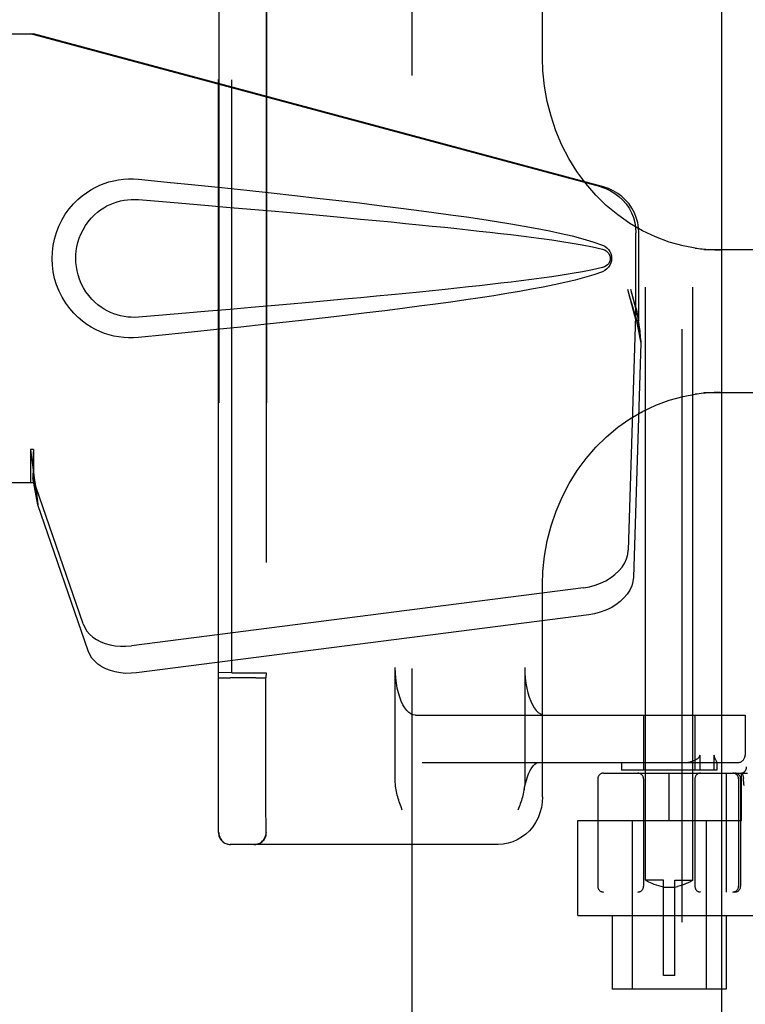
# Model space of a CAD drawing. Header units: inches. Extents: x 0 to 283, y 0 to 183.
# Tile 15 of 83: x 95.51 to 97.42, y 91.96 to 94.55. Entities that reach past the tile are written whole.
import ezdxf

# ---------------------------------------------------------------- set-up
doc = ezdxf.new("R2010")
doc.units = ezdxf.units.IN
doc.header["$LTSCALE"] = 15.583333
doc.header["$MEASUREMENT"] = 0
doc.linetypes.add('HIDDEN', pattern=[0.2, 0.1, -0.1])
doc.layers.add('DEFAULT_2', color=8, linetype='HIDDEN')
doc.layers.add('LEFTHAND_DOOR_ASSEMBLY', color=7, linetype='CONTINUOUS')

msp = doc.modelspace()

# ---------------------------------------------------------------- linework, layer by layer
at = {"layer": 'DEFAULT_2', "color": 8, "linetype": 'HIDDEN'}
for p, q in [((96.5419, 63.2353), (96.5419, 124.2773)), ((97.1544, 92.2873), (97.1544, 95.7373)), ((97.2794, 92.2873), (97.2794, 95.7373)), ((96.0342, 95.1003), (96.0342, 92.4123)), ((96.1592, 95.1003), (96.1592, 92.4123)), ((96.8842, 94.4477), (96.8842, 95.0063)), ((96.0338, 92.8332), (96.0338, 94.6794)), ((96.0687, 92.8319), (96.0687, 94.6807)), ((96.1587, 94.6803), (96.1587, 92.8322)), ((97.7857, 93.9438), (97.3081, 93.9438)), ((97.3081, 93.5688), (97.7857, 93.5688)), ((96.8842, 92.5063), (96.8842, 93.0649)), ((96.0331, 92.8193), (96.0338, 92.8332)), ((96.0687, 92.8319), (96.0338, 92.8332)), ((96.0687, 92.8319), (96.1387, 92.8319)), ((96.1587, 92.8322), (96.1581, 92.8193)), ((96.4978, 92.5448), (96.4978, 92.8463)), ((96.8378, 92.8463), (96.8378, 92.5448)), ((96.0545, 92.8188), (96.064, 92.8188)), ((96.1319, 92.8188), (96.064, 92.8188)), ((96.1319, 92.8188), (96.1411, 92.8188)), ((96.1411, 92.8188), (96.149, 92.8189)), ((96.5505, 92.7213), (97.4165, 92.7213)), ((97.1494, 92.7213), (97.1494, 92.5763)), ((97.2844, 92.7213), (97.2844, 92.5763)), ((97.4163, 92.7213), (97.4163, 92.6163)), ((97.4165, 92.7213), (97.4165, 92.6163)), ((96.5686, 92.5963), (97.3965, 92.5963)), ((97.0919, 92.5963), (97.0919, 92.5763)), ((97.2978, 92.5763), (97.2978, 92.6163)), ((97.3345, 92.6163), (97.3345, 92.5763)), ((97.3419, 92.5965), (97.3419, 92.5763)), ((97.3419, 92.5964), (97.3419, 92.5963)), ((97.3419, 92.5763), (97.0919, 92.5763)), ((97.0294, 92.5538), (97.0294, 92.2713)), ((97.0444, 92.5688), (97.4222, 92.5688)), ((97.1494, 92.5538), (97.1494, 92.2713)), ((97.2169, 92.4438), (97.2169, 92.5688)), ((97.2844, 92.5538), (97.2844, 92.2713)), ((97.3667, 92.5688), (97.3667, 92.2563)), ((97.3988, 92.5538), (97.3988, 92.2713)), ((97.4044, 92.5538), (97.4044, 92.2713)), ((97.4069, 92.4438), (97.4069, 92.5688)), ((97.4082, 92.5692), (97.4116, 92.5547)), ((97.4117, 92.5542), (97.4116, 92.5547)), ((96.0332, 92.5069), (96.0332, 92.5302)), ((96.1582, 92.5067), (96.1582, 92.5299)), ((97.4138, 92.5359), (97.4132, 92.5402)), ((96.0332, 92.4859), (96.0332, 92.5069)), ((96.1582, 92.4857), (96.1582, 92.5067)), ((96.9769, 92.1943), (96.9769, 92.4438)), ((96.9769, 92.4438), (97.4069, 92.4438)), ((97.1194, 92.4438), (97.1194, 92.0013)), ((97.3144, 92.4438), (97.3144, 92.0013)), ((96.0334, 92.4141), (96.0333, 92.4271)), ((96.1584, 92.4141), (96.1583, 92.4271)), ((96.768, 92.3813), (96.0644, 92.3813)), ((97.2019, 92.2873), (97.1544, 92.2873)), ((97.1544, 92.2873), (97.1548, 92.2871)), ((97.1577, 92.2855), (97.1548, 92.2871)), ((97.1602, 92.2841), (97.1576, 92.2855)), ((97.2019, 92.0373), (97.2019, 92.2873)), ((97.2319, 92.0373), (97.2319, 92.2873)), ((97.2319, 92.2873), (97.2794, 92.2873)), ((97.2762, 92.2855), (97.2736, 92.2841)), ((97.2791, 92.2871), (97.2762, 92.2855)), ((97.2791, 92.2871), (97.2794, 92.2873)), ((97.1635, 92.2824), (97.1602, 92.2842)), ((97.1675, 92.2805), (97.1635, 92.2825)), ((97.1722, 92.2784), (97.1675, 92.2805)), ((97.1775, 92.2762), (97.1721, 92.2784)), ((97.1832, 92.2741), (97.1774, 92.2762)), ((97.1893, 92.2722), (97.1832, 92.2741)), ((97.1955, 92.2706), (97.1892, 92.2722)), ((97.2019, 92.2693), (97.1955, 92.2706)), ((97.2319, 92.2681), (97.2019, 92.2681)), ((97.2319, 92.2693), (97.2383, 92.2706)), ((97.2446, 92.2722), (97.2383, 92.2706)), ((97.2507, 92.2741), (97.2445, 92.2722)), ((97.2564, 92.2762), (97.2506, 92.2741)), ((97.2617, 92.2784), (97.2563, 92.2762)), ((97.2664, 92.2805), (97.2616, 92.2784)), ((97.2704, 92.2825), (97.2663, 92.2805)), ((97.2736, 92.2842), (97.2703, 92.2824)), ((99.5394, 92.2563), (97.0444, 92.2563)), ((96.9769, 92.1943), (97.4569, 92.1943)), ((97.0669, 92.1943), (97.0669, 92.0013)), ((97.3669, 92.1943), (97.3669, 92.0013)), ((97.2319, 92.0373), (97.2019, 92.0373)), ((97.3669, 92.0013), (97.0669, 92.0013))]:
    msp.add_line(p, q, dxfattribs=at)
for points in [[(97.2851, 93.9484), (97.2533, 93.9544), (97.2168, 93.9643), (97.1812, 93.9775), (97.1466, 93.9938), (97.1134, 94.0131), (97.0817, 94.0353), (97.0518, 94.0603), (97.0239, 94.0877), (96.9982, 94.1176), (96.9747, 94.1495), (96.9537, 94.1835), (96.9353, 94.2191), (96.9196, 94.2562), (96.9067, 94.2946), (96.8966, 94.3339), (96.8895, 94.3739), (96.8854, 94.4143), (96.8842, 94.4477)], [(97.285, 93.9484), (97.2896, 93.9478), (97.2942, 93.9472), (97.2988, 93.9466), (97.3034, 93.9461), (97.3081, 93.9457), (97.3129, 93.9453), (97.3176, 93.9449), (97.3224, 93.9446), (97.3273, 93.9444), (97.3321, 93.9442), (97.337, 93.944), (97.3419, 93.9439), (97.3469, 93.9438), (97.3518, 93.9438)], [(96.8842, 93.0648), (96.8854, 93.0987), (96.8896, 93.1391), (96.8967, 93.1791), (96.9068, 93.2185), (96.9198, 93.2568), (96.9355, 93.294), (96.954, 93.3296), (96.975, 93.3635), (96.9985, 93.3955), (97.0244, 93.4253), (97.0523, 93.4527), (97.0822, 93.4776), (97.1138, 93.4997), (97.147, 93.519), (97.1816, 93.5352), (97.2172, 93.5484), (97.2537, 93.5583), (97.2851, 93.5642)], [(97.3518, 93.5688), (97.346, 93.5688), (97.3403, 93.5687), (97.3346, 93.5685), (97.3289, 93.5683), (97.3232, 93.568), (97.3176, 93.5677), (97.3121, 93.5672), (97.3066, 93.5668), (97.3011, 93.5662), (97.2957, 93.5656), (97.2903, 93.5649), (97.285, 93.5642)], [(96.5505, 92.7213), (96.5446, 92.7221), (96.5388, 92.7244), (96.5331, 92.7283), (96.5276, 92.7337), (96.5225, 92.7405), (96.5176, 92.7486), (96.5132, 92.7579), (96.5093, 92.7684), (96.5059, 92.7798), (96.503, 92.7921), (96.5007, 92.805), (96.4991, 92.8185), (96.4981, 92.8322), (96.4978, 92.8463)], [(96.8378, 92.8463), (96.8381, 92.8322), (96.8391, 92.8185), (96.8407, 92.805), (96.843, 92.7921), (96.8459, 92.7798), (96.8493, 92.7684), (96.8532, 92.7579), (96.8576, 92.7486), (96.8625, 92.7405), (96.8676, 92.7337), (96.8731, 92.7283), (96.8788, 92.7244), (96.8846, 92.7221), (96.8905, 92.7213)], [(96.0331, 92.7427), (96.0331, 92.7797), (96.0331, 92.7992), (96.0331, 92.8193)], [(96.0331, 92.8193), (96.0334, 92.8192), (96.0346, 92.8192), (96.0364, 92.8191), (96.039, 92.819), (96.0421, 92.8189), (96.0458, 92.8189), (96.0545, 92.8188)], [(96.149, 92.8189), (96.1521, 92.819), (96.1547, 92.8191), (96.1566, 92.8192), (96.1577, 92.8192), (96.1581, 92.8193)], [(96.1581, 92.7419), (96.1581, 92.7792), (96.1581, 92.7989), (96.1581, 92.8193)], [(96.0331, 92.6743), (96.0331, 92.7077), (96.0331, 92.725), (96.0331, 92.7427)], [(96.1581, 92.6734), (96.1581, 92.7067), (96.1581, 92.7241), (96.1581, 92.7419)], [(96.0331, 92.612), (96.0331, 92.6424), (96.0331, 92.6582), (96.0331, 92.6743)], [(96.1581, 92.6113), (96.1581, 92.6417), (96.1581, 92.6573), (96.1581, 92.6734)], [(96.0331, 92.5691), (96.0331, 92.5973), (96.0331, 92.612)], [(96.1581, 92.5686), (96.1581, 92.5967), (96.1581, 92.6113)], [(96.8358, 92.5248), (96.8371, 92.5314), (96.8402, 92.5445), (96.8439, 92.5563), (96.8479, 92.5668), (96.8521, 92.5757), (96.8564, 92.5829), (96.8606, 92.5884), (96.8645, 92.5923), (96.8678, 92.5948), (96.8705, 92.596), (96.8724, 92.5963)], [(97.2529, 92.5963), (97.2597, 92.5966), (97.2659, 92.5973), (97.2716, 92.5983), (97.2769, 92.5998), (97.2816, 92.6015), (97.2859, 92.6034)], [(97.2859, 92.6034), (97.2875, 92.6043), (97.289, 92.6052), (97.2904, 92.6062), (97.2917, 92.6071), (97.2929, 92.6081), (97.294, 92.6091), (97.295, 92.6101), (97.2959, 92.6112), (97.2967, 92.6124), (97.2973, 92.6137), (97.2976, 92.6149), (97.2978, 92.6163)], [(97.3345, 92.6163), (97.3346, 92.6149), (97.3348, 92.6136), (97.335, 92.6124), (97.3354, 92.6112), (97.3357, 92.6101), (97.3361, 92.6091), (97.3365, 92.6081), (97.3369, 92.6071), (97.3374, 92.6062), (97.3378, 92.6053), (97.3383, 92.6044), (97.34, 92.601)], [(97.34, 92.601), (97.3403, 92.6003), (97.3407, 92.5995), (97.341, 92.5988), (97.3413, 92.5982), (97.3415, 92.5976), (97.3417, 92.5971), (97.3419, 92.5967), (97.3419, 92.5964)], [(96.0332, 92.5302), (96.0332, 92.5556), (96.0331, 92.5691)], [(96.1582, 92.5299), (96.1582, 92.5552), (96.1581, 92.5686)], [(96.5159, 92.4713), (96.5127, 92.4801), (96.5112, 92.4844), (96.5097, 92.4888), (96.5082, 92.4932), (96.5067, 92.4976), (96.5054, 92.5021), (96.504, 92.5066), (96.5028, 92.5111), (96.5016, 92.5157), (96.5006, 92.5203), (96.4997, 92.5251), (96.4989, 92.5298), (96.4983, 92.5347), (96.4979, 92.5397), (96.4978, 92.5448)], [(96.8378, 92.5448), (96.8376, 92.5391), (96.8371, 92.5336), (96.8365, 92.5286), (96.8358, 92.5248)], [(97.4132, 92.5402), (97.4127, 92.5447), (97.4122, 92.5494), (97.4117, 92.5542)], [(96.8358, 92.5248), (96.8356, 92.5237), (96.8347, 92.5191), (96.8337, 92.5146), (96.8325, 92.5102), (96.8313, 92.5058), (96.83, 92.5015), (96.8287, 92.4971), (96.8272, 92.4928), (96.8258, 92.4884), (96.8243, 92.4841)], [(96.8843, 92.5063), (96.8835, 92.4921), (96.8813, 92.4782), (96.8776, 92.4646), (96.8726, 92.4516), (96.8662, 92.4393), (96.8586, 92.4279), (96.8498, 92.4175), (96.8401, 92.4082), (96.8295, 92.4001), (96.8181, 92.3934), (96.8061, 92.3882), (96.7937, 92.3844), (96.7809, 92.3821), (96.768, 92.3813)], [(96.0333, 92.4271), (96.0332, 92.4762), (96.0332, 92.4859)], [(96.1583, 92.4271), (96.1582, 92.4761), (96.1582, 92.4857)], [(96.8243, 92.4841), (96.8212, 92.4755), (96.8197, 92.4713)], [(96.0334, 92.4123), (96.0334, 92.4128), (96.0334, 92.4141)], [(96.1584, 92.4123), (96.1584, 92.4128), (96.1584, 92.4141)]]:
    msp.add_lwpolyline(points, dxfattribs=at)
for centre, radius, start, end in [((97.3963, 92.6163), 0.02, 270, 360), ((97.3965, 92.6163), 0.02, 270, 360), ((97.4048, 92.5838), 0.015, 270, 6.9957), ((97.0444, 92.5538), 0.015, 90, 180), ((97.1344, 92.5538), 0.015, 0, 90), ((97.2994, 92.5538), 0.015, 90, 180), ((97.3838, 92.5538), 0.015, 0, 90), ((97.3894, 92.5538), 0.015, 0, 90), ((96.0644, 92.4123), 0.031, 180, 270), ((96.0652, 92.4123), 0.031, 180, 270), ((96.1274, 92.4123), 0.031, 270, 360), ((96.1282, 92.4123), 0.031, 270, 360), ((97.0444, 92.2713), 0.015, 180, 270), ((97.1344, 92.2713), 0.015, 270, 360), ((97.2994, 92.2713), 0.015, 180, 270), ((97.3838, 92.2713), 0.015, 270, 360), ((97.3894, 92.2713), 0.015, 270, 360)]:
    msp.add_arc(centre, radius, start, end, dxfattribs=at)
msp.add_ellipse((96.1387, 92.8322), major_axis=(0.02, 0), ratio=0.017455, start_param=-1.571692, end_param=-0.000895, dxfattribs=at)
at = {"layer": 'LEFTHAND_DOOR_ASSEMBLY', "color": 8, "linetype": 'HIDDEN'}
for p, q in [((97.2504, 124.9023), (97.2504, 62.6103)), ((95.2264, 94.5113), (95.5474, 94.5113)), ((97.0371, 94.109), (95.5397, 94.5113)), ((97.0448, 94.109), (95.5474, 94.5113)), ((97.1295, 93.7584), (97.1295, 93.9882)), ((97.1372, 93.7584), (97.1372, 93.9882)), ((97.1077, 93.8401), (97.1295, 93.7584)), ((97.1154, 93.8401), (97.1372, 93.7584)), ((97.1288, 93.7699), (97.1096, 93.1548)), ((97.1288, 93.7699), (97.1423, 93.6988)), ((97.1311, 93.786), (97.1398, 93.7297)), ((97.1372, 93.7584), (97.1295, 93.7584)), ((97.1398, 93.7297), (97.1411, 93.7137)), ((97.1423, 93.6988), (97.1232, 93.0837)), ((95.5397, 93.4188), (95.5397, 93.3313)), ((95.5474, 93.4188), (95.5397, 93.4188)), ((95.5474, 93.4188), (95.5474, 93.3313)), ((95.5474, 93.3313), (95.2264, 93.3313)), ((95.6779, 92.9608), (95.546, 93.3446)), ((95.5595, 93.2736), (95.546, 93.3446)), ((95.5552, 93.304), (95.5595, 93.2736)), ((95.6914, 92.8897), (95.5595, 93.2736)), ((96.9921, 93.0557), (95.8047, 92.9032)), ((97.0057, 92.9847), (95.8182, 92.8322))]:
    msp.add_line(p, q, dxfattribs=at)
at = {"layer": 'LEFTHAND_DOOR_ASSEMBLY', "color": 3, "linetype": 'Continuous'}
msp.add_line((97.3544, 124.9023), (97.3544, 62.6103), dxfattribs=at)
at = {"layer": 'LEFTHAND_DOOR_ASSEMBLY', "color": 8, "linetype": 'HIDDEN'}
for points in [[(95.8233, 93.7133), (95.8104, 93.7124), (95.7976, 93.7124), (95.7846, 93.7131), (95.7717, 93.7147), (95.759, 93.7171), (95.7464, 93.7203), (95.7342, 93.7242), (95.7223, 93.7289), (95.7106, 93.7344), (95.6991, 93.7407), (95.6877, 93.7479), (95.6763, 93.7563), (95.6649, 93.7659), (95.6537, 93.777), (95.6427, 93.7897), (95.6323, 93.8038), (95.6231, 93.819), (95.615, 93.8351), (95.6085, 93.8517), (95.6033, 93.8687), (95.5997, 93.8859), (95.5975, 93.9031), (95.5967, 93.9204), (95.5974, 93.9377), (95.5994, 93.955), (95.6029, 93.9721), (95.6079, 93.9891), (95.6143, 94.0058), (95.6222, 94.022), (95.6313, 94.0373), (95.6416, 94.0515), (95.6526, 94.0644), (95.6638, 94.0756), (95.6752, 94.0854), (95.6866, 94.0939), (95.6982, 94.1013), (95.7098, 94.1078), (95.7215, 94.1133), (95.7336, 94.1181), (95.7459, 94.1221), (95.7585, 94.1254), (95.7713, 94.1278), (95.7843, 94.1294)], [(95.7843, 94.1294), (95.7973, 94.1302), (95.8103, 94.1302), (95.8233, 94.1293)], [(95.8233, 94.1293), (95.8989, 94.1217), (95.9715, 94.1144), (96.0412, 94.1071), (96.1081, 94.1001), (96.1722, 94.0932), (96.2337, 94.0864), (96.2927, 94.0798), (96.3493, 94.0733), (96.4035, 94.0669), (96.4555, 94.0606), (96.5054, 94.0544), (96.5531, 94.0482), (96.5989, 94.0421), (96.6428, 94.0361), (96.6849, 94.0301), (96.7252, 94.0241), (96.7638, 94.0181), (96.8008, 94.012), (96.8361, 94.006), (96.8699, 93.9998), (96.9022, 93.9934), (96.933, 93.9869), (96.9624, 93.9801), (96.9903, 93.9729), (97.0167, 93.9649), (97.0415, 93.9563)], [(97.0371, 94.109), (97.0501, 94.1047), (97.0624, 94.0991), (97.0741, 94.0921), (97.085, 94.084), (97.0949, 94.0746), (97.1037, 94.0643), (97.1114, 94.0531), (97.1178, 94.041), (97.1229, 94.0284), (97.1266, 94.0153), (97.1288, 94.0019), (97.1295, 93.9882)], [(97.1372, 93.9882), (97.1364, 94.0019), (97.1342, 94.0153), (97.1306, 94.0284), (97.1255, 94.041), (97.1191, 94.0531), (97.1114, 94.0643), (97.1026, 94.0746), (97.0927, 94.084), (97.0818, 94.0921), (97.0701, 94.0991), (97.0578, 94.1047), (97.0448, 94.109)], [(95.8233, 93.7668), (95.814, 93.7663), (95.8046, 93.7664), (95.7952, 93.7671), (95.7858, 93.7684), (95.7766, 93.7702), (95.7675, 93.7726), (95.7586, 93.7756), (95.75, 93.7791), (95.7415, 93.7832), (95.7333, 93.7878), (95.725, 93.7931), (95.7169, 93.7992), (95.7087, 93.8062), (95.7007, 93.8142), (95.6927, 93.8234), (95.6853, 93.8335), (95.6788, 93.8443), (95.6731, 93.8555), (95.6685, 93.8668), (95.6649, 93.8779), (95.6622, 93.8889), (95.6604, 93.8996), (95.6593, 93.9101), (95.6589, 93.9205), (95.6592, 93.9309), (95.6602, 93.9413), (95.6619, 93.952), (95.6644, 93.9629), (95.6678, 93.974), (95.6723, 93.9852), (95.6778, 93.9965), (95.6843, 94.0074), (95.6916, 94.0177), (95.6995, 94.0271), (95.7075, 94.0353), (95.7157, 94.0425), (95.724, 94.0488), (95.7323, 94.0542), (95.7407, 94.059), (95.7493, 94.0631), (95.758, 94.0667), (95.767, 94.0698), (95.7762, 94.0723), (95.7855, 94.0742), (95.7949, 94.0755), (95.8044, 94.0762), (95.8138, 94.0763), (95.8233, 94.0758)], [(95.8233, 94.0758), (95.8867, 94.0705), (95.9479, 94.0653), (96.0069, 94.0603), (96.0638, 94.0554), (96.1187, 94.0506), (96.1715, 94.046), (96.2222, 94.0415), (96.271, 94.0371), (96.3179, 94.0329), (96.3629, 94.0287), (96.406, 94.0247), (96.4473, 94.0208), (96.4867, 94.017), (96.5245, 94.0133), (96.5605, 94.0098), (96.5948, 94.0063), (96.6275, 94.0029), (96.6589, 93.9996), (96.689, 93.9964), (96.7181, 93.9932), (96.7463, 93.99), (96.7739, 93.9869), (96.8011, 93.9836), (96.828, 93.9803), (96.8548, 93.9769), (96.8816, 93.9733), (96.9085, 93.9696), (96.9353, 93.9656), (96.962, 93.9614), (96.9888, 93.9567), (97.0153, 93.9514), (97.0417, 93.9454)], [(97.0415, 93.9563), (97.0476, 93.9531), (97.0529, 93.9493), (97.0574, 93.9446), (97.0611, 93.9393), (97.0637, 93.9337), (97.0653, 93.9278), (97.0658, 93.9215), (97.0653, 93.9152), (97.0638, 93.9092), (97.0612, 93.9035), (97.0576, 93.8982), (97.053, 93.8934), (97.0477, 93.8895), (97.0415, 93.8863)], [(97.0417, 93.9454), (97.0468, 93.9436), (97.0512, 93.9411), (97.0551, 93.9379), (97.0581, 93.9342), (97.0604, 93.9301), (97.0617, 93.9257), (97.0621, 93.9211), (97.0616, 93.9164), (97.0602, 93.9121), (97.058, 93.9081), (97.0549, 93.9045), (97.0511, 93.9014), (97.0467, 93.8989), (97.0417, 93.8971)], [(97.0417, 93.8971), (97.0154, 93.8912), (96.9889, 93.8859), (96.9622, 93.8812), (96.9355, 93.877), (96.9087, 93.873), (96.8819, 93.8693), (96.8552, 93.8657), (96.8284, 93.8623), (96.8016, 93.859), (96.7745, 93.8558), (96.747, 93.8526), (96.7188, 93.8494), (96.6897, 93.8462), (96.6597, 93.843), (96.6283, 93.8397), (96.5956, 93.8364), (96.5613, 93.8329), (96.5253, 93.8293), (96.4876, 93.8256), (96.4481, 93.8219), (96.4068, 93.8179), (96.3637, 93.8139), (96.3187, 93.8098), (96.2718, 93.8055), (96.2229, 93.8012), (96.1721, 93.7966), (96.1192, 93.792), (96.0643, 93.7872), (96.0073, 93.7823), (95.9481, 93.7773), (95.8868, 93.7721), (95.8233, 93.7668)], [(97.0415, 93.8863), (97.0189, 93.8784), (96.9949, 93.871), (96.9696, 93.8642), (96.9431, 93.8579), (96.9152, 93.8518), (96.8861, 93.8459), (96.8557, 93.8402), (96.824, 93.8345), (96.7908, 93.8289), (96.7563, 93.8233), (96.7203, 93.8177), (96.6828, 93.8122), (96.6437, 93.8066), (96.603, 93.801), (96.5606, 93.7953), (96.5165, 93.7896), (96.4706, 93.7838), (96.4227, 93.778), (96.373, 93.7721), (96.3212, 93.766), (96.2672, 93.7599), (96.2111, 93.7536), (96.1527, 93.7473), (96.0919, 93.7408), (96.0286, 93.7341), (95.9628, 93.7273), (95.8944, 93.7204), (95.8233, 93.7133)], [(97.1077, 93.8401), (97.113, 93.8205), (97.1184, 93.8013), (97.1238, 93.7824), (97.1292, 93.764), (97.1345, 93.7465), (97.1398, 93.7297)], [(97.1154, 93.8401), (97.118, 93.8305), (97.1206, 93.8211), (97.1233, 93.8118), (97.1259, 93.8028), (97.1285, 93.7942), (97.1311, 93.786)], [(97.1311, 93.786), (97.1307, 93.7831), (97.1304, 93.7804), (97.13, 93.7777), (97.1296, 93.775), (97.1292, 93.7724), (97.1288, 93.7699)], [(97.1411, 93.7137), (97.142, 93.7037), (97.1423, 93.6988)], [(95.5397, 93.4188), (95.5422, 93.3985), (95.5448, 93.3785), (95.5475, 93.3589), (95.5502, 93.3398), (95.5552, 93.304)], [(95.5474, 93.4188), (95.5472, 93.4085), (95.5469, 93.3785)], [(95.5469, 93.3785), (95.5468, 93.3692), (95.5466, 93.3603)], [(95.5541, 93.3118), (95.5526, 93.3227), (95.5505, 93.3401), (95.5488, 93.3561), (95.5477, 93.3706), (95.5471, 93.3834), (95.547, 93.391)], [(95.5466, 93.3603), (95.5464, 93.3548), (95.5463, 93.3521), (95.5462, 93.3496), (95.5461, 93.3471), (95.546, 93.3446)], [(96.9921, 93.0557), (97.0076, 93.0584), (97.0225, 93.0624), (97.0369, 93.0677), (97.0506, 93.0743), (97.0632, 93.0819), (97.0746, 93.0905), (97.0847, 93.1), (97.0932, 93.1102), (97.1, 93.1209), (97.1051, 93.1321), (97.1083, 93.1433), (97.1096, 93.1548)], [(97.1232, 93.0837), (97.1218, 93.0723), (97.1187, 93.061), (97.1136, 93.0499), (97.1067, 93.0392), (97.0982, 93.029), (97.0882, 93.0195), (97.0767, 93.0109), (97.0641, 93.0032), (97.0505, 92.9967), (97.036, 92.9914), (97.0212, 92.9874), (97.0057, 92.9847)], [(95.6779, 92.9608), (95.6821, 92.9511), (95.6878, 92.9421), (95.6949, 92.9338), (95.7035, 92.9262), (95.7133, 92.9195), (95.7243, 92.9138), (95.7362, 92.9091), (95.7489, 92.9055), (95.7623, 92.9032), (95.7762, 92.902), (95.7903, 92.902), (95.8047, 92.9032)], [(95.8182, 92.8322), (95.8039, 92.831), (95.7898, 92.8309), (95.7759, 92.8321), (95.7625, 92.8345), (95.7497, 92.8381), (95.7378, 92.8427), (95.7269, 92.8484), (95.717, 92.8551), (95.7085, 92.8627), (95.7013, 92.8711), (95.6956, 92.8801), (95.6914, 92.8897)]]:
    msp.add_lwpolyline(points, dxfattribs=at)

doc.saveas('drawing.dxf')
